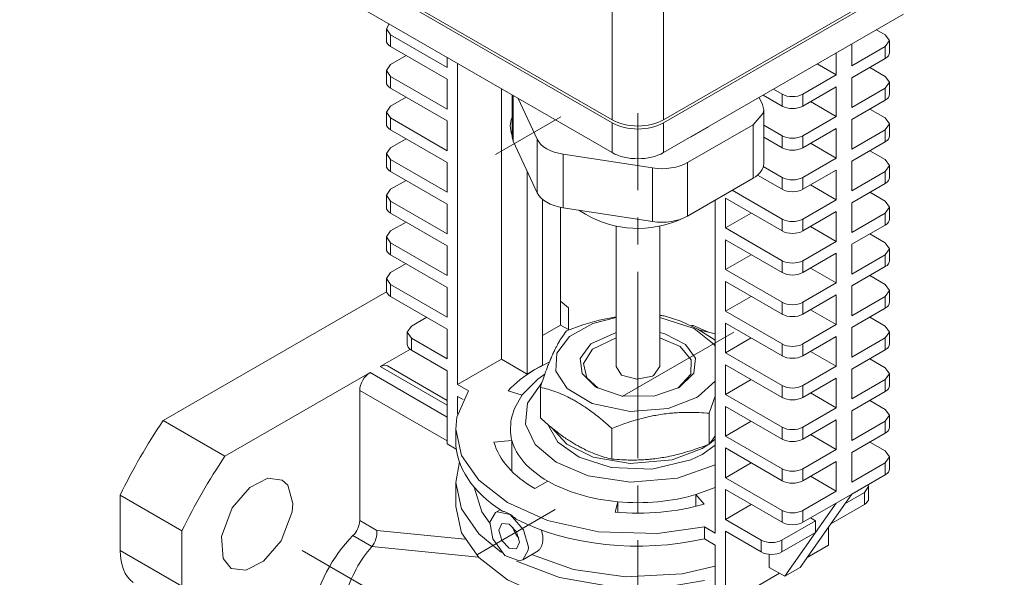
# Model space of a CAD drawing. Header units: millimetres. Extents: x 0 to 420, y 0 to 297.
# Tile 18 of 22: x 297 to 351, y 161 to 191. Entities that reach past the tile are written whole.
import ezdxf

# ---------------------------------------------------------------- set-up
doc = ezdxf.new("R2010")
doc.units = ezdxf.units.MM
doc.linetypes.add('K5LT_AXLED', pattern=[12, 7.5, -1.5, 1.5, -1.5])
doc.linetypes.add('K5LT_THIN', pattern=[0])
doc.layers.add('Системный слой (1)', color=7, linetype='Continuous', true_color=0x6c6c6c)

# ---------------------------------------------------------------- blocks, each defined once
blk = doc.blocks.new('U45')
at = {"layer": 'Системный слой (1)', "color": 7, "linetype": 'K5LT_THIN', "lineweight": 18, "true_color": 0xffffff}
for p, q in [((337.573, 185.377), (338.134, 186.01)), ((338.159, 186.193), (338.091, 186.492)), ((338.134, 186.01), (338.159, 186.193))]:
    blk.add_line(p, q, dxfattribs=at)
blk = doc.blocks.new('U48')
at = {"layer": 'Системный слой (1)', "color": 7, "linetype": 'K5LT_THIN', "lineweight": 18, "true_color": 0xffffff}
for p, q in [((325.999, 162.949), (325.952, 163.114)), ((326.028, 162.788), (325.999, 162.949)), ((326.037, 162.631), (326.028, 162.788))]:
    blk.add_line(p, q, dxfattribs=at)
blk = doc.blocks.new('U50')
at = {"layer": 'Системный слой (1)', "color": 7, "linetype": 'K5LT_THIN', "lineweight": 18, "true_color": 0xffffff}
for p, q in [((317.675, 181.832), (317.441, 181.505)), ((317.441, 181.505), (317.675, 181.178))]:
    blk.add_line(p, q, dxfattribs=at)
blk = doc.blocks.new('U51')
at = {"layer": 'Системный слой (1)', "color": 7, "linetype": 'K5LT_THIN', "lineweight": 18, "true_color": 0xffffff}
for p, q in [((321.45, 166.867), (321.252, 165.724)), ((321.252, 165.724), (321.57, 164.279)), ((321.57, 164.279), (322.518, 162.912)), ((322.518, 162.912), (323.768, 161.894))]:
    blk.add_line(p, q, dxfattribs=at)
blk = doc.blocks.new('U55')
at = {"layer": 'Системный слой (1)', "color": 7, "linetype": 'K5LT_THIN', "lineweight": 18, "true_color": 0xffffff}
for p, q in [((325.418, 161.767), (327.715, 160.945)), ((333.689, 160.722), (335.494, 161.141)), ((327.715, 160.945), (330.571, 160.542)), ((330.571, 160.542), (333.689, 160.722))]:
    blk.add_line(p, q, dxfattribs=at)
blk = doc.blocks.new('U56')
at = {"layer": 'Системный слой (1)', "color": 7, "linetype": 'K5LT_THIN', "lineweight": 18, "true_color": 0xffffff}
for p, q in [((322.261, 165.482), (322.69, 164.122)), ((322.69, 164.122), (323.123, 163.493))]:
    blk.add_line(p, q, dxfattribs=at)
blk = doc.blocks.new('U57')
at = {"layer": 'Системный слой (1)', "color": 7, "linetype": 'K5LT_THIN', "lineweight": 18, "true_color": 0xffffff}
for p, q in [((345.062, 183.138), (344.828, 183.465)), ((344.828, 182.811), (345.062, 183.138))]:
    blk.add_line(p, q, dxfattribs=at)
blk = doc.blocks.new('U58')
at = {"layer": 'Системный слой (1)', "color": 7, "linetype": 'K5LT_THIN', "lineweight": 18, "true_color": 0xffffff}
for p, q in [((334.28, 174.359), (334.186, 174.347)), ((335.083, 173.996), (334.28, 174.359))]:
    blk.add_line(p, q, dxfattribs=at)
blk = doc.blocks.new('U59')
at = {"layer": 'Системный слой (1)', "color": 7, "linetype": 'K5LT_THIN', "lineweight": 18, "true_color": 0xffffff}
for p, q in [((317.675, 177.259), (317.441, 176.933)), ((317.441, 176.933), (317.675, 176.606))]:
    blk.add_line(p, q, dxfattribs=at)
blk = doc.blocks.new('U60')
at = {"layer": 'Системный слой (1)', "color": 7, "linetype": 'K5LT_THIN', "lineweight": 18, "true_color": 0xffffff}
for p, q in [((341.717, 162.294), (340.548, 161.619)), ((339.03, 160.743), (336.06, 159.028))]:
    blk.add_line(p, q, dxfattribs=at)
blk = doc.blocks.new('U61')
at = {"layer": 'Системный слой (1)', "color": 7, "linetype": 'K5LT_THIN', "lineweight": 18, "true_color": 0xffffff}
for p, q in [((345.062, 189.997), (344.828, 190.323)), ((344.828, 189.67), (345.062, 189.997))]:
    blk.add_line(p, q, dxfattribs=at)
blk = doc.blocks.new('U62')
at = {"layer": 'Системный слой (1)', "color": 7, "linetype": 'K5LT_THIN', "lineweight": 18, "true_color": 0xffffff}
for p, q in [((345.062, 176.279), (344.828, 176.606)), ((344.828, 175.953), (345.062, 176.279))]:
    blk.add_line(p, q, dxfattribs=at)
blk = doc.blocks.new('U63')
at = {"layer": 'Системный слой (1)', "color": 7, "linetype": 'K5LT_THIN', "lineweight": 18, "true_color": 0xffffff}
for p, q in [((345.062, 180.852), (344.828, 181.178)), ((344.828, 180.525), (345.062, 180.852))]:
    blk.add_line(p, q, dxfattribs=at)
blk = doc.blocks.new('U64')
at = {"layer": 'Системный слой (1)', "color": 7, "linetype": 'K5LT_THIN', "lineweight": 18, "true_color": 0xffffff}
for p, q in [((318.818, 174.313), (318.584, 173.986)), ((318.584, 173.986), (318.818, 173.66))]:
    blk.add_line(p, q, dxfattribs=at)
blk = doc.blocks.new('U65')
at = {"layer": 'Системный слой (1)', "color": 7, "linetype": 'K5LT_THIN', "lineweight": 18, "true_color": 0xffffff}
for p, q in [((324.269, 185.552), (324.247, 185.313)), ((324.299, 185.661), (324.269, 185.552)), ((324.318, 185.712), (324.299, 185.661)), ((324.329, 185.737), (324.318, 185.712)), ((324.335, 185.749), (324.329, 185.737)), ((324.338, 185.755), (324.335, 185.749)), ((324.339, 185.758), (324.338, 185.755)), ((324.341, 185.762), (324.339, 185.758)), ((324.342, 185.764), (324.341, 185.762)), ((324.341, 185.762), (324.341, 185.762)), ((324.343, 185.766), (324.342, 185.764)), ((324.342, 185.764), (324.342, 185.764)), ((324.344, 185.768), (324.343, 185.766)), ((324.247, 185.313), (324.291, 184.959)), ((324.291, 184.959), (324.344, 184.773))]:
    blk.add_line(p, q, dxfattribs=at)
blk = doc.blocks.new('U66')
at = {"layer": 'Системный слой (1)', "color": 7, "linetype": 'K5LT_THIN', "lineweight": 18, "true_color": 0xffffff}
for p, q in [((317.675, 179.545), (317.441, 179.219)), ((317.441, 179.219), (317.675, 178.892))]:
    blk.add_line(p, q, dxfattribs=at)
blk = doc.blocks.new('U67')
at = {"layer": 'Системный слой (1)', "color": 7, "linetype": 'K5LT_THIN', "lineweight": 18, "true_color": 0xffffff}
for p, q in [((317.675, 188.69), (317.441, 188.364)), ((317.441, 188.364), (317.675, 188.037))]:
    blk.add_line(p, q, dxfattribs=at)
blk = doc.blocks.new('U68')
at = {"layer": 'Системный слой (1)', "color": 7, "linetype": 'K5LT_THIN', "lineweight": 18, "true_color": 0xffffff}
for p, q in [((323.781, 163.477), (323.615, 163.111)), ((324.181, 163.437), (323.781, 163.477)), ((324.581, 163.015), (324.181, 163.437)), ((323.615, 163.111), (323.781, 162.553)), ((324.746, 162.458), (324.581, 163.015)), ((323.781, 162.553), (324.181, 162.131)), ((324.581, 162.091), (324.746, 162.458)), ((324.181, 162.131), (324.581, 162.091))]:
    blk.add_line(p, q, dxfattribs=at)
blk = doc.blocks.new('U69')
at = {"layer": 'Системный слой (1)', "color": 7, "linetype": 'K5LT_THIN', "lineweight": 18, "true_color": 0xffffff}
for p, q in [((345.062, 169.421), (344.828, 169.747)), ((344.828, 169.094), (345.062, 169.421))]:
    blk.add_line(p, q, dxfattribs=at)
blk = doc.blocks.new('U70')
at = {"layer": 'Системный слой (1)', "color": 7, "linetype": 'K5LT_THIN', "lineweight": 18, "true_color": 0xffffff}
for p, q in [((345.062, 185.424), (344.828, 185.751)), ((344.828, 185.098), (345.062, 185.424))]:
    blk.add_line(p, q, dxfattribs=at)
blk = doc.blocks.new('U71')
at = {"layer": 'Системный слой (1)', "color": 7, "linetype": 'K5LT_THIN', "lineweight": 18, "true_color": 0xffffff}
for p, q in [((345.062, 167.135), (344.828, 167.461)), ((344.828, 166.808), (345.062, 167.135))]:
    blk.add_line(p, q, dxfattribs=at)
blk = doc.blocks.new('U73')
at = {"layer": 'Системный слой (1)', "color": 7, "linetype": 'K5LT_THIN', "lineweight": 18, "true_color": 0xffffff}
for p, q in [((345.062, 173.993), (344.828, 174.32)), ((344.828, 173.667), (345.062, 173.993))]:
    blk.add_line(p, q, dxfattribs=at)
blk = doc.blocks.new('U74')
at = {"layer": 'Системный слой (1)', "color": 7, "linetype": 'K5LT_THIN', "lineweight": 18, "true_color": 0xffffff}
for p, q in [((345.062, 178.566), (344.828, 178.892)), ((344.828, 178.239), (345.062, 178.566))]:
    blk.add_line(p, q, dxfattribs=at)
blk = doc.blocks.new('U75')
at = {"layer": 'Системный слой (1)', "color": 7, "linetype": 'K5LT_THIN', "lineweight": 18, "true_color": 0xffffff}
for p, q in [((317.675, 184.118), (317.441, 183.791)), ((317.441, 183.791), (317.675, 183.465))]:
    blk.add_line(p, q, dxfattribs=at)
blk = doc.blocks.new('U77')
at = {"layer": 'Системный слой (1)', "color": 7, "linetype": 'K5LT_THIN', "lineweight": 18, "true_color": 0xffffff}
for p, q in [((324.589, 161.418), (326.946, 160.513)), ((326.946, 160.513), (329.882, 160.004)), ((329.882, 160.004), (333.165, 160.057)), ((333.165, 160.057), (334.904, 160.349))]:
    blk.add_line(p, q, dxfattribs=at)
blk = doc.blocks.new('U80')
at = {"layer": 'Системный слой (1)', "color": 7, "linetype": 'K5LT_THIN', "lineweight": 18, "true_color": 0xffffff}
for p, q in [((343.685, 165.182), (343.919, 165.508)), ((343.919, 165.508), (343.897, 165.617))]:
    blk.add_line(p, q, dxfattribs=at)
blk = doc.blocks.new('U82')
at = {"layer": 'Системный слой (1)', "color": 7, "linetype": 'K5LT_THIN', "lineweight": 18, "true_color": 0xffffff}
for p, q in [((317.592, 190.92), (317.441, 190.65)), ((317.441, 190.65), (317.675, 190.323))]:
    blk.add_line(p, q, dxfattribs=at)
blk = doc.blocks.new('U83')
at = {"layer": 'Системный слой (1)', "color": 7, "linetype": 'K5LT_THIN', "lineweight": 18, "true_color": 0xffffff}
for p, q in [((324.381, 163.28), (324.457, 163.057)), ((324.457, 163.057), (324.573, 162.847)), ((324.573, 162.847), (324.72, 162.669))]:
    blk.add_line(p, q, dxfattribs=at)
blk = doc.blocks.new('U84')
at = {"layer": 'Системный слой (1)', "color": 7, "linetype": 'K5LT_THIN', "lineweight": 18, "true_color": 0xffffff}
for p, q in [((321.252, 164.417), (321.57, 162.972)), ((321.57, 162.972), (322.518, 161.605)), ((322.518, 161.605), (324.092, 160.387)), ((324.092, 160.387), (326.292, 159.404)), ((326.292, 159.404), (329.092, 158.78)), ((332.329, 158.677), (335.502, 159.191)), ((335.502, 159.191), (335.688, 159.243)), ((329.092, 158.78), (332.329, 158.677))]:
    blk.add_line(p, q, dxfattribs=at)
blk = doc.blocks.new('U85')
at = {"layer": 'Системный слой (1)', "color": 7, "linetype": 'K5LT_THIN', "lineweight": 18, "true_color": 0xffffff}
for p, q in [((345.062, 171.707), (344.828, 172.034)), ((344.828, 171.38), (345.062, 171.707))]:
    blk.add_line(p, q, dxfattribs=at)
blk = doc.blocks.new('U86')
at = {"layer": 'Системный слой (1)', "color": 7, "linetype": 'K5LT_THIN', "lineweight": 18, "true_color": 0xffffff}
for p, q in [((323.431, 164.083), (323.129, 163.553)), ((323.52, 164.124), (323.431, 164.083)), ((324.247, 163.968), (323.52, 164.124)), ((324.976, 163.135), (324.247, 163.968)), ((323.129, 163.553), (323.287, 162.64)), ((325.241, 162.172), (324.976, 163.135)), ((323.287, 162.64), (323.953, 161.72)), ((323.953, 161.72), (324.735, 161.42)), ((324.931, 161.485), (325.232, 162.016)), ((325.232, 162.016), (325.241, 162.172)), ((324.735, 161.42), (324.931, 161.485))]:
    blk.add_line(p, q, dxfattribs=at)
blk = doc.blocks.new('U89')
at = {"layer": 'Системный слой (1)', "color": 7, "linetype": 'K5LT_THIN', "lineweight": 18, "true_color": 0xffffff}
for p, q in [((321.942, 170.772), (321.318, 169.325)), ((321.318, 169.325), (321.252, 168.663)), ((321.252, 168.663), (321.57, 167.218)), ((321.57, 167.218), (322.518, 165.851)), ((322.518, 165.851), (324.092, 164.632)), ((324.092, 164.632), (326.292, 163.65)), ((326.292, 163.65), (329.092, 163.026)), ((332.329, 162.923), (334.904, 163.288)), ((329.092, 163.026), (332.329, 162.923))]:
    blk.add_line(p, q, dxfattribs=at)
blk = doc.blocks.new('U90')
at = {"layer": 'Системный слой (1)', "color": 7, "linetype": 'K5LT_THIN', "lineweight": 18, "true_color": 0xffffff}
for p, q in [((317.675, 186.404), (317.441, 186.077)), ((317.441, 186.077), (317.675, 185.751))]:
    blk.add_line(p, q, dxfattribs=at)
blk = doc.blocks.new('U91')
at = {"layer": 'Системный слой (1)', "color": 7, "linetype": 'K5LT_THIN', "lineweight": 18, "true_color": 0xffffff}
for p, q in [((345.062, 187.71), (344.828, 188.037)), ((344.828, 187.384), (345.062, 187.71))]:
    blk.add_line(p, q, dxfattribs=at)
blk = doc.blocks.new('U105')
at = {"layer": 'Системный слой (1)', "color": 7, "linetype": 'K5LT_THIN', "lineweight": 18, "true_color": 0xffffff}
for p, q in [((309.954, 165.464), (308.983, 164.337)), ((310.926, 165.959), (309.954, 165.464)), ((311.727, 165.859), (310.926, 165.959)), ((312.036, 165.575), (311.727, 165.859)), ((312.307, 164.577), (312.036, 165.575)), ((312.269, 164.11), (312.307, 164.577)), ((308.983, 164.337), (308.385, 162.758)), ((311.671, 162.531), (312.269, 164.11)), ((308.385, 162.758), (308.475, 161.556)), ((310.699, 161.404), (311.671, 162.531)), ((308.475, 161.556), (308.927, 161.009)), ((309.728, 160.909), (310.699, 161.404)), ((308.927, 161.009), (309.728, 160.909))]:
    blk.add_line(p, q, dxfattribs=at)
blk = doc.blocks.new('U107')
at = {"layer": 'Системный слой (1)', "color": 7, "linetype": 'K5LT_THIN', "lineweight": 18, "true_color": 0xffffff}
for p, q in [((326.298, 168.924), (326.852, 167.945)), ((326.852, 167.945), (328.019, 167.114)), ((334.787, 167.275), (335.494, 167.789)), ((328.019, 167.114), (329.781, 166.557)), ((334.154, 166.966), (334.787, 167.275)), ((329.781, 166.557), (332.018, 166.464)), ((332.018, 166.464), (334.154, 166.966))]:
    blk.add_line(p, q, dxfattribs=at)
blk = doc.blocks.new('U108')
at = {"layer": 'Системный слой (1)', "color": 7, "linetype": 'K5LT_THIN', "lineweight": 18, "true_color": 0xffffff}
for p, q in [((335.278, 167.982), (335.386, 168.134)), ((335.386, 168.134), (335.494, 168.301)), ((335.171, 167.843), (335.278, 167.982))]:
    blk.add_line(p, q, dxfattribs=at)
blk = doc.blocks.new('U112')
at = {"layer": 'Системный слой (1)', "color": 7, "linetype": 'K5LT_THIN', "lineweight": 18, "true_color": 0xffffff}
for p, q in [((324.903, 170.54), (325.759, 171.41)), ((325.759, 171.41), (326.144, 171.687)), ((324.478, 169.79), (324.903, 170.54)), ((324.344, 169.389), (324.478, 169.79)), ((324.299, 169.185), (324.344, 169.389)), ((324.252, 168.663), (324.27, 168.985)), ((324.27, 168.991), (324.272, 169.004)), ((324.27, 168.985), (324.27, 168.991)), ((324.272, 169.004), (324.275, 169.03)), ((324.275, 169.03), (324.282, 169.082)), ((324.282, 169.082), (324.299, 169.185))]:
    blk.add_line(p, q, dxfattribs=at)
blk = doc.blocks.new('U117')
at = {"layer": 'Системный слой (1)', "color": 7, "linetype": 'K5LT_THIN', "lineweight": 18, "true_color": 0xffffff}
for p, q in [((330.052, 173.68), (328.762, 173.059)), ((333.572, 173.19), (332.452, 173.68)), ((328.762, 173.059), (328.267, 172.27)), ((334.179, 172.472), (333.572, 173.19)), ((334.162, 171.671), (334.179, 172.472)), ((328.267, 172.27), (328.444, 171.482)), ((328.444, 171.482), (329.062, 170.908)), ((333.441, 170.908), (334.162, 171.671))]:
    blk.add_line(p, q, dxfattribs=at)
blk = doc.blocks.new('U129')
at = {"layer": 'Системный слой (1)', "color": 7, "linetype": 'K5LT_THIN', "lineweight": 18, "true_color": 0xffffff}
for p, q in [((330.052, 172.092), (330.358, 171.63)), ((332.1, 171.602), (332.452, 172.092)), ((330.358, 171.63), (331.186, 171.4)), ((331.186, 171.4), (332.052, 171.576)), ((332.052, 171.576), (332.1, 171.602))]:
    blk.add_line(p, q, dxfattribs=at)
blk = doc.blocks.new('U133')
at = {"layer": 'Системный слой (1)', "color": 7, "linetype": 'K5LT_THIN', "lineweight": 18, "true_color": 0xffffff}
for p, q in [((332.686, 174.883), (333.608, 174.598)), ((333.608, 174.598), (334.55, 174.156)), ((334.55, 174.156), (335.494, 173.542))]:
    blk.add_line(p, q, dxfattribs=at)
blk = doc.blocks.new('U134')
at = {"layer": 'Системный слой (1)', "color": 7, "linetype": 'K5LT_THIN', "lineweight": 18, "true_color": 0xffffff}
for p, q in [((330.052, 173.968), (328.672, 173.349)), ((332.737, 173.892), (332.452, 173.968)), ((333.87, 173.317), (332.737, 173.892)), ((328.672, 173.349), (328.09, 172.541)), ((334.409, 172.555), (333.87, 173.317)), ((328.09, 172.541), (328.189, 171.721)), ((334.318, 171.726), (334.409, 172.555)), ((328.189, 171.721), (328.905, 171)), ((333.514, 170.949), (334.318, 171.726)), ((328.905, 171), (328.989, 170.949)), ((328.989, 170.949), (330.335, 170.485)), ((332.124, 170.478), (333.514, 170.949)), ((330.335, 170.485), (332.124, 170.478))]:
    blk.add_line(p, q, dxfattribs=at)
blk = doc.blocks.new('U138')
at = {"layer": 'Системный слой (1)', "color": 7, "linetype": 'K5LT_THIN', "lineweight": 18, "true_color": 0xffffff}
for p, q in [((326.489, 168.763), (327.342, 167.843)), ((327.342, 167.843), (328.802, 167.126)), ((333.125, 166.966), (334.787, 167.602)), ((334.787, 167.602), (335.149, 167.835)), ((335.184, 167.86), (335.494, 168.115)), ((328.802, 167.126), (330.827, 166.766)), ((330.827, 166.766), (333.125, 166.966))]:
    blk.add_line(p, q, dxfattribs=at)
blk = doc.blocks.new('U139')
at = {"layer": 'Системный слой (1)', "color": 7, "linetype": 'K5LT_THIN', "lineweight": 18, "true_color": 0xffffff}
for p, q in [((328.225, 174.381), (329.133, 174.644)), ((329.133, 174.644), (330.052, 174.826)), ((327.332, 174.055), (328.225, 174.381))]:
    blk.add_line(p, q, dxfattribs=at)
blk.add_arc((331.414, 160.656), 14.284, 84.8902, 85.8341, dxfattribs=at)
blk = doc.blocks.new('U140')
at = {"layer": 'Системный слой (1)', "color": 7, "linetype": 'K5LT_THIN', "lineweight": 18, "true_color": 0xffffff}
for p, q in [((328.778, 174.467), (330.052, 174.795)), ((332.452, 174.795), (334.338, 174.193)), ((327.487, 173.742), (328.778, 174.467)), ((334.338, 174.193), (335.437, 173.3)), ((326.804, 172.835), (327.487, 173.742)), ((335.437, 173.3), (335.494, 173.221)), ((326.746, 171.851), (326.804, 172.835)), ((327.359, 170.884), (326.746, 171.851)), ((328.733, 170.061), (327.359, 170.884)), ((335.494, 171.291), (334.561, 170.444)), ((334.476, 170.394), (332.904, 169.802)), ((334.561, 170.444), (334.476, 170.394)), ((330.822, 169.635), (328.733, 170.061)), ((332.904, 169.802), (330.822, 169.635))]:
    blk.add_line(p, q, dxfattribs=at)
blk = doc.blocks.new('U145')
at = {"layer": 'Системный слой (1)', "color": 7, "linetype": 'K5LT_THIN', "lineweight": 18, "true_color": 0xffffff}
for p, q in [((335.494, 170.466), (335.386, 170.164)), ((335.278, 169.852), (335.171, 169.53)), ((335.386, 170.164), (335.278, 169.852))]:
    blk.add_line(p, q, dxfattribs=at)
blk = doc.blocks.new('U165')
at = {"layer": 'Системный слой (1)', "color": 7, "linetype": 'K5LT_THIN', "lineweight": 18, "true_color": 0xffffff}
for p, q in [((325.974, 171.195), (325.194, 170.078)), ((325.194, 170.078), (325.089, 168.926)), ((325.089, 168.926), (325.619, 167.82)), ((325.619, 167.82), (326.769, 166.843)), ((326.769, 166.843), (328.529, 166.1)), ((333.418, 165.962), (335.494, 166.706)), ((328.529, 166.1), (330.849, 165.744)), ((330.849, 165.744), (333.418, 165.962))]:
    blk.add_line(p, q, dxfattribs=at)

msp = doc.modelspace()

# ---------------------------------------------------------------- linework, layer by layer
at = {"layer": 'Системный слой (1)', "color": 7, "linetype": 'K5LT_THIN', "lineweight": 18, "true_color": 0xffffff}
for p, q in [((329.8383, 185.6456), (297.3096, 204.426)), ((329.8383, 185.4823), (297.3096, 204.2627)), ((329.8383, 183.8493), (297.3096, 202.6297)), ((329.8383, 185.6456), (329.8383, 195.9033)), ((332.665, 185.6456), (332.665, 195.9033)), ((345.8261, 193.2442), (332.665, 185.6456)), ((345.8261, 193.0809), (332.665, 185.4823)), ((345.8261, 191.4479), (332.665, 183.8493)), ((317.4408, 189.9965), (317.4408, 190.6497)), ((317.6752, 190.3231), (320.7864, 188.5269)), ((317.6752, 189.6699), (317.6752, 190.3231)), ((344.8281, 190.3231), (344.353, 190.5974)), ((342.9896, 188.6085), (342.9896, 189.8102)), ((345.0624, 189.3433), (345.0624, 189.9965)), ((320.7864, 187.8737), (317.6752, 189.6699)), ((342.141, 188.1186), (342.141, 189.3203)), ((344.8281, 189.6699), (342.9896, 188.6085)), ((344.8281, 189.0167), (344.8281, 189.6699)), ((318.5237, 189.18), (317.6752, 188.6902)), ((320.7864, 188.5269), (320.7864, 189.0754)), ((321.3521, 188.7488), (321.3521, 171.1124)), ((342.141, 188.1186), (341.1003, 188.7195)), ((344.8281, 189.0167), (342.9896, 187.9553)), ((317.4408, 187.7104), (317.4408, 188.3636)), ((344.8281, 188.037), (343.9795, 188.5269)), ((317.6752, 188.037), (320.7864, 186.2407)), ((317.6752, 187.3838), (317.6752, 188.037)), ((320.7864, 186.2407), (320.7864, 187.8737)), ((342.141, 188.1186), (340.3026, 187.0572)), ((342.9896, 186.3223), (342.9896, 187.9553)), ((345.0624, 187.0572), (345.0624, 187.7104)), ((320.7864, 185.5875), (317.6752, 187.3838)), ((323.7563, 172.5005), (323.7563, 187.3607)), ((339.1712, 187.0572), (338.6962, 187.3314)), ((339.1712, 186.404), (339.1712, 187.0572)), ((342.141, 187.4654), (340.3026, 186.404)), ((340.3026, 186.404), (340.3026, 187.0572)), ((342.141, 185.8324), (342.141, 187.4654)), ((344.8281, 187.3838), (342.9896, 186.3223)), ((344.8281, 186.7306), (344.8281, 187.3838)), ((318.5237, 186.8939), (317.6752, 186.404)), ((324.344, 187.0214), (324.344, 184.7723)), ((324.4122, 186.982), (324.4122, 184.4734)), ((324.6853, 186.8244), (325.7272, 184.5794)), ((338.091, 186.4921), (337.9117, 186.8785)), ((338.1305, 187.0048), (339.1712, 186.404)), ((342.141, 185.8324), (340.7268, 186.6489)), ((344.8281, 186.7306), (342.9896, 185.6691)), ((317.4408, 185.4242), (317.4408, 186.0774)), ((338.1592, 186.1933), (338.1592, 183.2539)), ((344.8281, 185.7508), (343.9795, 186.2407)), ((317.6752, 185.7508), (320.7864, 183.9545)), ((317.6752, 185.0976), (317.6752, 185.7508)), ((320.7864, 183.9545), (320.7864, 185.5875)), ((324.344, 184.8869), (324.344, 185.5633)), ((329.8383, 185.4823), (329.8383, 183.8493)), ((332.665, 185.4823), (332.665, 183.8493)), ((342.141, 185.8324), (340.3026, 184.771)), ((342.9896, 184.0361), (342.9896, 185.6691)), ((345.0624, 184.771), (345.0624, 185.4242)), ((320.7864, 183.3013), (317.6752, 185.0976)), ((333.9808, 183.3026), (337.5734, 185.3768)), ((335.121, 185.2673), (334.1704, 184.7185)), ((337.5734, 185.3768), (337.5734, 182.4374)), ((339.1712, 184.771), (338.1592, 185.3553)), ((342.141, 185.1792), (340.3026, 184.1178)), ((342.141, 183.5462), (342.141, 185.1792)), ((344.8281, 185.0976), (342.9896, 184.0361)), ((344.8281, 184.4444), (344.8281, 185.0976)), ((318.5237, 184.6077), (317.6752, 184.1178)), ((325.7272, 181.6401), (324.4122, 184.4734)), ((325.7272, 184.5794), (325.7272, 181.6401)), ((338.1592, 184.7021), (339.1712, 184.1178)), ((339.1712, 184.1178), (339.1712, 184.771)), ((340.3026, 184.1178), (340.3026, 184.771)), ((342.141, 183.5462), (340.7268, 184.3627)), ((344.8281, 184.4444), (342.9896, 183.3829)), ((344.8281, 183.4646), (343.9795, 183.9545)), ((317.4408, 183.138), (317.4408, 183.7912)), ((317.6752, 183.4646), (320.7864, 181.6683)), ((317.6752, 182.8114), (317.6752, 183.4646)), ((320.7864, 181.6683), (320.7864, 183.3013)), ((327.1414, 183.7629), (332.0489, 183.0037)), ((327.1414, 183.7629), (327.1414, 180.8236)), ((333.9808, 183.3026), (333.9808, 180.3632)), ((342.141, 183.5462), (340.3026, 182.4848)), ((342.9896, 181.7499), (342.9896, 183.3829)), ((320.7864, 181.0151), (317.6752, 182.8114)), ((325.1705, 182.8395), (325.1705, 171.684)), ((332.0489, 183.0037), (332.0489, 180.0644)), ((339.1712, 182.4848), (338.1369, 183.0819)), ((342.141, 182.893), (340.3026, 181.8316)), ((342.141, 181.26), (342.141, 182.893)), ((344.8281, 182.8114), (342.9896, 181.7499)), ((344.8281, 182.1582), (344.8281, 182.8114)), ((345.0624, 182.4848), (345.0624, 183.138)), ((318.5237, 182.3215), (317.6752, 181.8316)), ((337.5734, 182.4374), (333.9808, 180.3632)), ((337.8208, 182.6112), (339.1712, 181.8316)), ((339.1712, 181.8316), (339.1712, 182.4848)), ((340.3026, 181.8316), (340.3026, 182.4848)), ((339.1712, 180.1986), (336.4334, 181.7792)), ((342.141, 181.26), (340.7268, 182.0765)), ((344.8281, 182.1582), (342.9896, 181.0967)), ((344.8281, 181.1784), (343.9795, 181.6683)), ((317.4408, 180.8518), (317.4408, 181.505)), ((317.6752, 181.1784), (320.7864, 179.3821)), ((317.6752, 180.5252), (317.6752, 181.1784)), ((326.019, 181.278), (326.019, 172.1739)), ((335.4942, 181.237), (335.4942, 162.9475)), ((336.0599, 181.3417), (339.1712, 179.5454)), ((336.0599, 179.7087), (336.0599, 181.3417)), ((342.141, 181.26), (340.3026, 180.1986)), ((320.7864, 179.3821), (320.7864, 181.0151)), ((327.009, 180.8469), (327.009, 174.3784)), ((332.0489, 180.0644), (327.1414, 180.8236)), ((342.141, 180.6068), (340.3026, 179.5454)), ((342.141, 178.9738), (342.141, 180.6068)), ((342.9896, 179.4637), (342.9896, 181.0967)), ((345.0624, 180.1986), (345.0624, 180.8518)), ((320.7864, 178.7289), (317.6752, 180.5252)), ((318.5237, 180.0353), (317.6752, 179.5454)), ((337.4741, 180.5252), (336.0599, 179.7087)), ((339.1712, 179.5454), (339.1712, 180.1986)), ((340.3026, 179.5454), (340.3026, 180.1986)), ((344.8281, 180.5252), (342.9896, 179.4637)), ((344.8281, 179.872), (344.8281, 180.5252)), ((330.0516, 172.0922), (330.0516, 179.8149)), ((332.4516, 172.0922), (332.4516, 179.8149)), ((339.1712, 177.9124), (336.0599, 179.7087)), ((342.141, 178.9738), (340.7268, 179.7903)), ((344.8281, 179.872), (342.9896, 178.8105)), ((317.4408, 178.5656), (317.4408, 179.2188)), ((336.0599, 179.0555), (339.1712, 177.2592)), ((336.0599, 177.4225), (336.0599, 179.0555)), ((342.141, 178.9738), (340.3026, 177.9124)), ((344.8281, 178.8922), (343.9795, 179.3821)), ((317.6752, 178.8922), (320.7864, 177.0959)), ((317.6752, 178.239), (317.6752, 178.8922)), ((320.7864, 177.0959), (320.7864, 178.7289)), ((342.9896, 177.1775), (342.9896, 178.8105)), ((345.0624, 177.9124), (345.0624, 178.5656)), ((320.7864, 176.4427), (317.6752, 178.239)), ((337.4741, 178.239), (336.0599, 177.4225)), ((339.1712, 177.2592), (339.1712, 177.9124)), ((342.141, 178.3206), (340.3026, 177.2592)), ((340.3026, 177.2592), (340.3026, 177.9124)), ((342.141, 176.6877), (342.141, 178.3206)), ((344.8281, 178.239), (342.9896, 177.1775)), ((344.8281, 177.5858), (344.8281, 178.239)), ((318.5237, 177.7491), (317.6752, 177.2592)), ((339.1712, 175.6262), (336.0599, 177.4225)), ((342.141, 176.6877), (340.7268, 177.5041)), ((344.8281, 177.5858), (342.9896, 176.5244)), ((317.4408, 176.2794), (317.4408, 176.9326)), ((344.8281, 176.606), (343.9795, 177.0959)), ((317.6752, 176.606), (320.7864, 174.8097)), ((317.6752, 175.9528), (317.6752, 176.606)), ((320.7864, 174.8097), (320.7864, 176.4427)), ((336.0599, 175.1363), (336.0599, 176.7693)), ((336.0599, 176.7693), (339.1712, 174.973)), ((342.141, 176.6877), (340.3026, 175.6262)), ((342.9896, 174.8914), (342.9896, 176.5244)), ((345.0624, 175.6262), (345.0624, 176.2794)), ((305.1863, 169.1276), (317.4504, 176.2083)), ((320.7864, 174.1565), (317.6752, 175.9528)), ((337.4741, 175.9528), (336.0599, 175.1363)), ((342.141, 176.0345), (340.3026, 174.973)), ((342.141, 174.4015), (342.141, 176.0345)), ((344.8281, 175.9528), (342.9896, 174.8914)), ((344.8281, 175.2996), (344.8281, 175.9528)), ((327.4332, 175.3271), (327.009, 175.6809)), ((327.4332, 175.3271), (327.4332, 174.1335)), ((339.1712, 174.973), (339.1712, 175.6262)), ((340.3026, 174.973), (340.3026, 175.6262)), ((342.141, 174.4015), (340.7268, 175.218)), ((344.8281, 175.2996), (342.9896, 174.2382)), ((319.6668, 174.8029), (318.8182, 174.313)), ((339.1712, 173.34), (336.0599, 175.1363)), ((344.8281, 174.3198), (343.9795, 174.8097)), ((320.7864, 172.5235), (320.7864, 174.1565)), ((326.019, 173.8069), (327.009, 174.3784)), ((327.009, 174.3784), (327.4731, 174.1105)), ((335.4942, 173.8911), (334.668, 174.0891)), ((336.0599, 174.4831), (339.1712, 172.6868)), ((336.0599, 172.8501), (336.0599, 174.4831)), ((342.141, 174.4015), (340.3026, 173.34)), ((342.9896, 172.6052), (342.9896, 174.2382)), ((318.5839, 173.3332), (318.5839, 173.9864)), ((318.8182, 173.6598), (320.7864, 172.5235)), ((318.8182, 173.0066), (318.8182, 173.6598)), ((337.4741, 173.6666), (336.0599, 172.8501)), ((342.141, 173.7483), (340.3026, 172.6868)), ((342.141, 172.1153), (342.141, 173.7483)), ((344.8281, 173.6666), (342.9896, 172.6052)), ((344.8281, 173.0134), (344.8281, 173.6666)), ((345.0624, 173.34), (345.0624, 173.9932)), ((317.1095, 172.0922), (318.7592, 173.0447)), ((320.7864, 171.8703), (318.8182, 173.0066)), ((339.1712, 172.6868), (339.1712, 173.34)), ((340.3026, 172.6868), (340.3026, 173.34)), ((344.8281, 173.0134), (342.9896, 171.952)), ((321.3521, 171.1124), (323.7563, 172.5005)), ((325.1705, 171.684), (323.7563, 172.5005)), ((339.1712, 171.0538), (336.0599, 172.8501)), ((342.141, 172.1153), (340.7268, 172.9318)), ((344.8281, 172.0336), (343.9795, 172.5235)), ((320.7864, 169.9694), (317.1095, 172.0922)), ((320.7864, 170.2399), (317.5095, 172.1319)), ((325.5947, 171.9289), (325.1705, 171.684)), ((326.3868, 172.3296), (325.5947, 171.9289)), ((326.019, 172.1739), (325.5947, 171.9289)), ((336.0599, 172.1969), (339.1712, 170.4006)), ((336.0599, 170.5639), (336.0599, 172.1969)), ((342.141, 172.1153), (340.3026, 171.0538)), ((342.9896, 170.319), (342.9896, 171.952)), ((308.5804, 167.168), (316.5438, 171.7656)), ((320.7864, 169.3162), (316.5438, 171.7656)), ((320.7864, 167.8465), (320.7864, 171.8703)), ((337.4741, 171.3804), (336.0599, 170.5639)), ((342.141, 171.4621), (340.3026, 170.4006)), ((342.141, 169.8291), (342.141, 171.4621)), ((344.8281, 171.3804), (342.9896, 170.319)), ((344.8281, 170.7272), (344.8281, 171.3804)), ((345.0624, 171.0538), (345.0624, 171.707)), ((321.3521, 171.1124), (321.9424, 170.7716)), ((325.8979, 169.2777), (325.8979, 170.9641)), ((339.1712, 170.4006), (339.1712, 171.0538)), ((340.3026, 170.4006), (340.3026, 171.0538)), ((315.9781, 170.7858), (315.9781, 163.6368)), ((320.7864, 168.0098), (315.9781, 170.7858)), ((321.6543, 170.2848), (321.3521, 170.4592)), ((321.3521, 170.4592), (321.3521, 169.4795)), ((324.1236, 170.7598), (324.8975, 170.5322)), ((339.1712, 168.7676), (336.0599, 170.5639)), ((342.141, 169.8291), (340.7268, 170.6456)), ((344.8281, 170.7272), (342.9896, 169.6658)), ((336.0599, 168.2777), (336.0599, 169.9107)), ((336.0599, 169.9107), (339.1712, 168.1144)), ((342.141, 169.8291), (340.3026, 168.7676)), ((344.8281, 169.7474), (343.9795, 170.2373)), ((335.1708, 167.8432), (335.1708, 169.5296)), ((342.9896, 168.0328), (342.9896, 169.6658)), ((345.0624, 168.7676), (345.0624, 169.4208)), ((305.1863, 169.1276), (308.5804, 167.168)), ((329.8171, 167.015), (329.8171, 168.7014)), ((337.4741, 169.0942), (336.0599, 168.2777)), ((339.1712, 168.1144), (339.1712, 168.7676)), ((342.141, 169.1759), (340.3026, 168.1144)), ((340.3026, 168.1144), (340.3026, 168.7676)), ((342.141, 167.5429), (342.141, 169.1759)), ((344.8281, 169.0942), (342.9896, 168.0328)), ((344.8281, 168.441), (344.8281, 169.0942)), ((321.2516, 168.0098), (321.2516, 168.663)), ((339.1712, 166.4814), (336.0599, 168.2777)), ((342.141, 167.5429), (340.7268, 168.3594)), ((344.8281, 168.441), (342.9896, 167.3796)), ((321.2819, 167.5604), (320.7864, 167.8465)), ((324.3378, 168.0307), (323.3501, 167.9404)), ((324.3378, 166.3392), (324.3378, 168.0307)), ((336.0599, 165.9915), (336.0599, 167.6245)), ((336.0599, 167.6245), (339.1712, 165.8282)), ((344.8281, 167.4612), (343.9795, 167.9511)), ((342.141, 167.5429), (340.3026, 166.4814)), ((342.9896, 165.7466), (342.9896, 167.3796)), ((345.0624, 166.4814), (345.0624, 167.1346)), ((337.4741, 166.808), (336.0599, 165.9915)), ((342.141, 166.8897), (340.3026, 165.8282)), ((342.141, 165.2567), (342.141, 166.8897)), ((344.8281, 166.808), (342.9896, 165.7466)), ((344.8281, 166.1548), (344.8281, 166.808)), ((339.1712, 164.1953), (336.0599, 165.9915)), ((339.1712, 165.8282), (339.1712, 166.4814)), ((340.3026, 165.8282), (340.3026, 166.4814)), ((342.141, 165.2567), (340.7268, 166.0732)), ((344.8281, 166.1548), (342.9896, 165.0934)), ((321.2516, 164.4172), (321.2516, 165.7236)), ((325.5947, 165.397), (326.3019, 165.8052)), ((334.4295, 165.062), (335.4942, 165.4484)), ((343.9193, 164.8552), (343.9193, 165.5084)), ((302.8259, 161.9981), (302.8259, 165.0393)), ((302.8259, 165.0393), (306.22, 163.0797)), ((334.4295, 164.4242), (334.4295, 165.062)), ((334.8835, 164.5476), (334.4295, 165.062)), ((336.0599, 163.7054), (336.0599, 165.3383)), ((336.0599, 165.3383), (339.1712, 163.5421)), ((342.141, 165.2567), (340.3026, 164.1953)), ((342.9896, 165.0934), (341.8465, 163.4672)), ((342.9896, 165.0934), (342.141, 164.6035)), ((343.685, 165.1818), (342.6192, 164.5665)), ((343.685, 164.5286), (343.685, 165.1818)), ((330.1566, 164.6713), (330.0001, 164.101)), ((330.1566, 164.0876), (330.1566, 164.6713)), ((337.4741, 164.5219), (336.0599, 163.7054)), ((342.141, 164.6035), (340.3026, 163.5421)), ((340.998, 162.9773), (342.141, 164.6035)), ((343.685, 164.5286), (341.8465, 163.4672)), ((323.6889, 164.2324), (323.4305, 164.0832)), ((339.1712, 163.5421), (339.1712, 164.1953)), ((340.3026, 163.5421), (340.3026, 164.1953)), ((315.9781, 163.6368), (316.9094, 163.0991)), ((335.4942, 162.9475), (334.9039, 163.2883)), ((334.9039, 162.6351), (334.9039, 163.2883)), ((338.0281, 162.569), (336.0599, 163.7054)), ((340.998, 163.6305), (339.1595, 162.569)), ((341.8465, 163.4672), (340.1611, 161.0695)), ((340.998, 163.6305), (340.7268, 163.787)), ((340.998, 162.9773), (340.998, 163.6305)), ((341.7168, 162.2943), (341.7168, 163.2827)), ((306.22, 160.0385), (306.22, 163.0797)), ((315.6075, 162.8097), (316.6444, 162.211)), ((316.9094, 163.0991), (321.7485, 162.6198)), ((336.0599, 163.0522), (338.0281, 161.9158)), ((336.0599, 159.0283), (336.0599, 163.0522)), ((340.998, 162.9773), (339.1595, 161.9158)), ((339.3126, 160.5796), (340.998, 162.9773)), ((316.6444, 162.211), (322.4924, 161.6317)), ((334.9039, 162.6351), (335.4942, 162.2943)), ((335.4942, 162.2943), (335.4942, 160.0081)), ((338.0281, 161.9158), (338.0281, 162.569)), ((339.1595, 161.9158), (339.1595, 162.569)), ((302.8259, 161.9981), (306.22, 160.0385)), ((325.682, 161.919), (324.9305, 161.4851)), ((338.4641, 161.0695), (338.4641, 161.7867)), ((338.4641, 161.0695), (339.3126, 160.5796)), ((340.1611, 161.0695), (339.3126, 160.5796))]:
    msp.add_line(p, q, dxfattribs=at)
at = {"layer": 'Системный слой (1)', "color": 30, "linetype": 'K5LT_AXLED', "lineweight": 18, "true_color": 0xff8000}
for p, q in [((331.2516, 169.7924), (331.2516, 186.0131)), ((323.4384, 183.7479), (327.0157, 185.8133)), ((336.5192, 173.9904), (330.3857, 170.4492)), ((331.2516, 131.0637), (331.2516, 172.1059)), ((326.7087, 164.2438), (322.4485, 161.7842)), ((312.8189, 161.9954), (351.3684, 139.7388))]:
    msp.add_line(p, q, dxfattribs=at)
at = {"layer": 'Системный слой (1)', "color": 7, "linetype": 'K5LT_THIN', "lineweight": 18, "true_color": 0xffffff}
for start, end in [(235.7277, 240.00163), (240.00163, 294.33118)]:
    msp.add_arc((331.2516, 185.4564), 5.7676, start, end, dxfattribs=at)
for centre, major_axis, ratio, start_param, end_param in [((318.2408, 189.9965), (-0.8, 0), 0.5773503, 0, 0.7853982), ((344.2624, 189.3433), (0.8, 0), 0.5773503, 5.4977871, 6.2831853), ((318.2408, 187.7104), (-0.8, 0), 0.5773503, 0, 0.7853982), ((339.7369, 187.3838), (-0.8, 0), 0.5773503, 0.7853982, 2.3561945), ((344.2624, 187.0572), (0.8, 0), 0.5773503, 5.4977871, 6.2831853), ((339.7369, 186.7306), (0.8, 0), 0.5773503, 3.9269908, 5.4977871), ((318.2408, 185.4242), (-0.8, 0), 0.5773503, 0, 0.7853982), ((331.2516, 186.4636), (-2, 0), 0.5780539, 0.7860072, 2.3555855), ((331.2516, 186.3003), (-2, 0), 0.5780539, 0.7860072, 2.3555855), ((326.344, 184.7723), (-2, 0), 0.5773503, 0, 0.2617994), ((327.659, 184.8783), (-2, 0), 0.5773503, 0.2617994, 1.3089969), ((339.7369, 185.0976), (-0.8, 0), 0.5773503, 0.7853982, 2.3561945), ((344.2624, 184.771), (0.8, 0), 0.5773503, 5.4977871, 6.2831853), ((331.2516, 184.6673), (-2, 0), 0.5780539, 0.7860072, 2.3555855), ((339.7369, 184.4444), (0.8, 0), 0.5773503, 3.9269908, 5.4977871), ((332.5666, 184.1191), (2, 0), 0.5773503, 4.4505896, 5.4977871), ((318.2408, 183.138), (-0.8, 0), 0.5773503, 0, 0.7853982), ((336.1592, 183.2539), (2, 0), 0.5773503, 5.4977871, 6.2831853), ((339.7369, 182.8114), (-0.8, 0), 0.5773503, 0.7853982, 2.3561945), ((344.2624, 182.4848), (0.8, 0), 0.5773503, 5.4977871, 6.2831853), ((327.659, 181.9389), (2, 0), 0.5773503, 3.403392, 4.4505896), ((339.7369, 182.1582), (0.8, 0), 0.5773503, 3.9269908, 5.4977871), ((318.2408, 180.8518), (-0.8, 0), 0.5773503, 0, 0.7853982), ((332.5666, 181.1797), (2, 0), 0.5773503, 4.4505896, 5.4977871), ((339.7369, 180.5252), (-0.8, 0), 0.5773503, 0.7853982, 2.3561945), ((344.2624, 180.1986), (0.8, 0), 0.5773503, 5.4977871, 6.2831853), ((339.7369, 179.872), (0.8, 0), 0.5773503, 3.9269908, 5.4977871), ((318.2408, 178.5656), (-0.8, 0), 0.5773503, 0, 0.7853982), ((339.7369, 178.239), (-0.8, 0), 0.5773503, 0.7853982, 2.3561945), ((344.2624, 177.9124), (0.8, 0), 0.5773503, 5.4977871, 6.2831853), ((339.7369, 177.5858), (0.8, 0), 0.5773503, 3.9269908, 5.4977871), ((318.2408, 176.2794), (-0.8, 0), 0.5773503, 0, 0.7853982), ((339.7369, 175.9528), (-0.8, 0), 0.5773503, 0.7853982, 2.3561945), ((344.2624, 175.6262), (0.8, 0), 0.5773503, 5.4977871, 6.2831853), ((339.7369, 175.2996), (0.8, 0), 0.5773503, 3.9269908, 5.4977871), ((319.3839, 173.3332), (-0.8, 0), 0.5773503, 0, 0.7853982), ((339.7369, 173.6666), (-0.8, 0), 0.5773503, 0.7853982, 2.3561945), ((344.2624, 173.34), (0.8, 0), 0.5773503, 5.4977871, 6.2831853), ((339.7369, 173.0134), (0.8, 0), 0.5773503, 3.9269908, 5.4977871), ((317.1095, 171.439), (0.4, 0.6928), 0.5773503, 0, 0.7853982), ((331.2516, 168.663), (-8, 0), 0.5773503, 5.4977871, 5.8119464), ((316.5438, 171.1124), (-0.4, -0.6928), 0.5773503, 3.9269908, 5.4977871), ((339.7369, 171.3804), (-0.8, 0), 0.5773503, 0.7853982, 2.3561945), ((344.2624, 171.0538), (0.8, 0), 0.5773503, 5.4977871, 6.2831853), ((339.7369, 170.7272), (0.8, 0), 0.5773503, 3.9269908, 5.4977871), ((313.4325, 161.6411), (-9.5, -16.4545), 0.5773503, 4.5878361, 4.8369418), ((339.7369, 169.0942), (-0.8, 0), 0.5773503, 0.7853982, 2.3561945), ((344.2624, 168.7676), (0.8, 0), 0.5773503, 5.4977871, 6.2831853), ((331.2516, 168.663), (-7, 0), 0.5773503, 0, 0.1570796), ((331.2516, 168.0098), (-10, 0), 0.5773503, 0, 0.7315205), ((331.2516, 168.663), (-8, 0), 0.5773503, 0.1570796, 0.7853982), ((331.2516, 168.663), (-7, 0), 0.5773503, 0.1570796, 0.7853982), ((339.7369, 168.441), (0.8, 0), 0.5773503, 3.9269908, 5.4977871), ((316.8266, 159.6815), (-9.5, -16.4545), 0.5773503, 4.5878361, 4.8369418), ((339.7369, 166.808), (-0.8, 0), 0.5773503, 0.7853982, 2.3561945), ((344.2624, 166.4814), (0.8, 0), 0.5773503, 5.4977871, 6.2831853), ((331.2516, 168.663), (-7, 0), 0.5773503, 0.7853982, 1.4137167), ((339.7369, 166.1548), (0.8, 0), 0.5773503, 3.9269908, 5.4977871), ((331.2516, 168.663), (7, 0), 0.5773503, 4.5553093, 5.1836279), ((331.2516, 168.663), (8, 0), 0.5773503, 4.5553093, 5.1836279), ((343.1193, 164.8552), (0.8, 0), 0.5773503, 5.4977871, 6.2831853), ((339.7369, 164.5219), (-0.8, 0), 0.5773503, 0.7853982, 2.3561945), ((315.4124, 163.3102), (0.4, 0.6928), 0.5773503, 4.2790459, 5.4977871), ((331.2516, 168.0098), (10, 0), 0.5773503, 3.9808685, 5.0862703), ((339.7369, 163.8687), (0.8, 0), 0.5773503, 3.9269908, 5.4977871), ((316.8266, 159.6815), (-2.5, -4.3301), 0.5773503, 4.2790459, 6.2831853), ((316.3437, 162.7725), (-0.248, -0.771), 0.6754613, 0.9927836, 2.2115248), ((318.5237, 158.7017), (-1.5497, -4.8185), 0.6754613, 4.1343763, 4.7587317), ((338.5938, 162.8956), (-0.8, 0), 0.5773503, 0.7853982, 2.3561945), ((305.6543, 163.6311), (-2, -3.4641), 0.5773503, 5.4977871, 6.2205214), ((338.5938, 162.2424), (0.8, 0), 0.5773503, 3.9269908, 5.4977871)]:
    msp.add_ellipse(centre, major_axis=major_axis, ratio=ratio, start_param=start_param, end_param=end_param, dxfattribs=at)
for points, knots in [([(325.8979, 170.9641), (325.9536, 171.135), (326.0353, 171.3788), (326.1743, 171.7746), (326.2901, 172.0874), (326.4105, 172.3903), (326.5107, 172.6292), (326.6114, 172.8543), (326.6951, 173.0284), (326.7673, 173.1714), (326.8441, 173.317), (326.9446, 173.4941), (327.1127, 173.7652), (327.2413, 173.9417), (327.3324, 174.0551)], [0, 0, 0, 0, 1.7929207, 2.6068945, 4.3966445, 5.4235888, 6.3505892, 7.4998304, 8.5331874, 8.9347975, 9.734458, 10.9154083, 12.0633878, 15, 15, 15, 15]), ([(329.8171, 168.7014), (329.6553, 168.8487), (329.4322, 169.0451), (329.1, 169.3203), (328.8335, 169.5304), (328.5398, 169.746), (328.2783, 169.9244), (328.0368, 170.0778), (327.809, 170.2123), (327.6214, 170.3146), (327.4067, 170.4247), (327.1245, 170.5581), (326.5938, 170.7725), (326.1745, 170.8966), (325.8979, 170.9641)], [0, 0, 0, 0, 1.9050228, 2.6068945, 3.8443326, 4.9685438, 5.9570695, 6.8132993, 7.7014294, 8.5331874, 8.9347975, 10.1327761, 11.7385471, 15, 15, 15, 15]), ([(325.8979, 169.2777), (326.0597, 169.1304), (326.2828, 168.934), (326.615, 168.6588), (326.8815, 168.4487), (327.1751, 168.2331), (327.4367, 168.0547), (327.6781, 167.9013), (327.906, 167.7668), (328.0936, 167.6646), (328.3082, 167.5544), (328.5905, 167.421), (329.1212, 167.2067), (329.5405, 167.0825), (329.8171, 167.015)], [0, 0, 0, 0, 1.9050228, 2.6068945, 3.8443326, 4.9685438, 5.9570695, 6.8132993, 7.7014294, 8.5331874, 8.9347975, 10.1327761, 11.7385471, 15, 15, 15, 15]), ([(335.1708, 169.5296), (334.9881, 169.5459), (334.7183, 169.565), (334.3283, 169.58), (334.0594, 169.5834), (333.7428, 169.5795), (333.4899, 169.5694), (333.1887, 169.5489), (332.8836, 169.5203), (332.5079, 169.4705), (332.1957, 169.416), (331.8784, 169.352), (331.5454, 169.2749), (331.0813, 169.1479), (330.5034, 168.9639), (330.0704, 168.8024), (329.8171, 168.7014)], [0, 0, 0, 0, 1.7848048, 2.6182702, 3.7531846, 4.3569103, 5.6310164, 6.146734, 7.1973345, 8.4998078, 9.6709457, 10.1261038, 11.4820035, 12.8086149, 14.5218718, 17, 17, 17, 17]), ([(329.8171, 167.015), (329.9998, 166.9987), (330.2696, 166.9796), (330.6595, 166.9646), (330.9285, 166.9612), (331.2451, 166.9651), (331.498, 166.9752), (331.7991, 166.9957), (332.1042, 167.0243), (332.4799, 167.0741), (332.7921, 167.1286), (333.1095, 167.1926), (333.4425, 167.2697), (333.9065, 167.3967), (334.4845, 167.5807), (334.9175, 167.7422), (335.1708, 167.8432)], [0, 0, 0, 0, 1.7848048, 2.6182702, 3.7531846, 4.3569103, 5.6310164, 6.146734, 7.1973345, 8.4998078, 9.6709457, 10.1261038, 11.4820035, 12.8086149, 14.5218718, 17, 17, 17, 17]), ([(324.5716, 163.7134), (324.5283, 163.7541), (324.4456, 163.8264), (324.3134, 163.9267), (324.1792, 164.0128), (324.0266, 164.0906), (323.9039, 164.1337), (323.8301, 164.1496), (323.81, 164.153)], [0, 0, 0, 0, 1.5367563, 2.8709244, 4.5112298, 6.1492464, 8.2089495, 9, 9, 9, 9]), ([(325.682, 161.919), (325.7102, 161.9353), (325.7532, 161.9648), (325.8096, 162.0148), (325.8553, 162.0641), (325.8993, 162.1231), (325.9388, 162.1897), (325.9719, 162.2617), (325.9975, 162.3358), (326.016, 162.4093), (326.0325, 162.5058), (326.0373, 162.5805), (326.0373, 162.6314)], [0, 0, 0, 0, 1.6695746, 2.6713644, 3.833523, 5.0446824, 6.3082206, 7.5733079, 8.7701153, 9.8950158, 10.9393362, 13, 13, 13, 13])]:
    msp.add_open_spline(points, degree=3, knots=knots, dxfattribs=at)

# ---------------------------------------------------------------- block references
at = {"layer": 'Системный слой (1)'}
for name in ['U82', 'U61', 'U67', 'U91', 'U90', 'U45', 'U65', 'U70', 'U75', 'U57', 'U50', 'U63', 'U66', 'U74', 'U59', 'U62', 'U140', 'U139', 'U133', 'U64', 'U58', 'U73', 'U134', 'U117', 'U129', 'U85', 'U112', 'U165', 'U89', 'U145', 'U69', 'U107', 'U138', 'U108', 'U71', 'U51', 'U105', 'U56', 'U80', 'U84', 'U86', 'U68', 'U83', 'U48', 'U60', 'U55', 'U77']:
    msp.add_blockref(name, (0, 0), dxfattribs=at)

doc.saveas('drawing.dxf')
